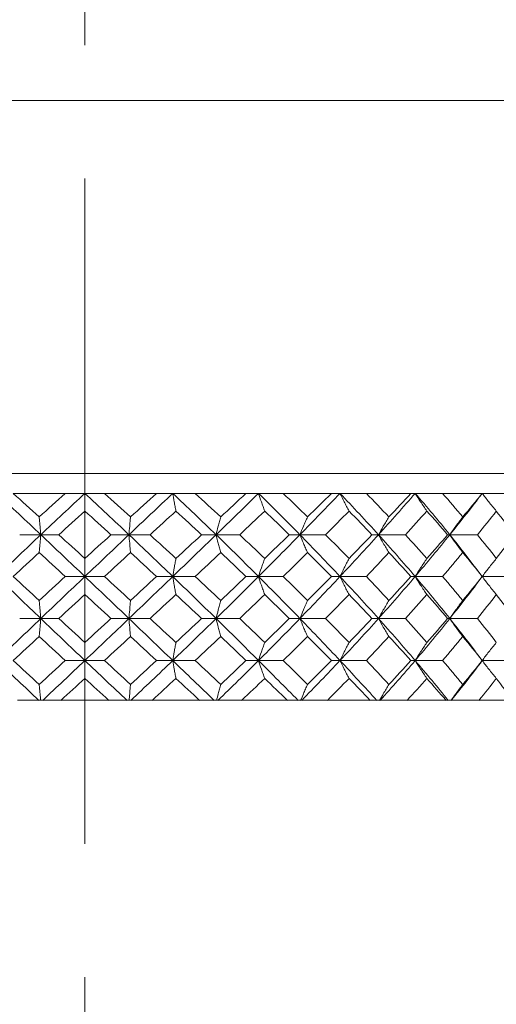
# Model space of a CAD drawing. Header units: inches. Extents: x 1.8 to 31.6, y 1.9 to 20.6.
# Tile 69 of 81: x 30.078 to 30.436, y 9.202 to 9.942. Entities that reach past the tile are written whole.
import ezdxf

# ---------------------------------------------------------------- set-up
doc = ezdxf.new("R2010")
doc.units = ezdxf.units.IN
doc.header["$MEASUREMENT"] = 0
doc.linetypes.add('CENTERX2', pattern=[0.8, 0.5, -0.1, 0.1, -0.1])

msp = doc.modelspace()

# ---------------------------------------------------------------- linework, layer by layer
at = {"color": 7, "linetype": 'CENTERX2', "lineweight": 0}
msp.add_line((30.12672, 7.72271), (30.12672, 13.52296), dxfattribs=at)
at = {"color": 7, "linetype": 'Continuous', "lineweight": 15}
for p, q in [((30.12672, 9.88114), (29.50172, 9.88114)), ((30.75172, 9.88114), (30.12672, 9.88114)), ((29.68922, 9.60105), (30.56422, 9.60105)), ((30.07288, 9.58605), (30.11196, 9.58605)), ((30.12672, 9.58605), (30.11196, 9.58605)), ((30.14147, 9.58605), (30.12672, 9.58605)), ((30.14147, 9.58605), (30.18055, 9.58605)), ((30.19281, 9.58605), (30.18055, 9.58605)), ((30.20969, 9.58605), (30.19281, 9.58605)), ((30.20969, 9.58605), (30.2478, 9.58605)), ((30.25727, 9.58605), (30.2478, 9.58605)), ((30.27586, 9.58605), (30.25727, 9.58605)), ((30.27586, 9.58605), (30.31208, 9.58605)), ((30.31853, 9.58605), (30.31208, 9.58605)), ((30.33837, 9.58605), (30.31853, 9.58605)), ((30.33837, 9.58605), (30.37179, 9.58605)), ((30.37505, 9.58605), (30.37179, 9.58605)), ((30.39566, 9.58605), (30.37505, 9.58605)), ((30.39566, 9.58605), (30.42547, 9.58605)), ((30.44633, 9.58605), (30.42547, 9.58605)), ((30.09357, 9.55501), (30.0777, 9.55501)), ((30.09357, 9.55501), (30.10711, 9.55501)), ((30.15986, 9.55501), (30.14632, 9.55501)), ((30.15986, 9.55501), (30.17573, 9.55501)), ((30.22535, 9.55501), (30.21445, 9.55501)), ((30.22535, 9.55501), (30.24313, 9.55501)), ((30.2884, 9.55501), (30.28042, 9.55501)), ((30.2884, 9.55501), (30.30767, 9.55501)), ((30.34747, 9.55501), (30.3426, 9.55501)), ((30.34747, 9.55501), (30.36776, 9.55501)), ((30.40111, 9.55501), (30.39947, 9.55501)), ((30.40111, 9.55501), (30.4219, 9.55501)), ((30.12672, 9.52361), (30.11196, 9.52361)), ((30.12672, 9.52361), (30.14147, 9.52361)), ((30.19281, 9.52361), (30.18055, 9.52361)), ((30.19281, 9.52361), (30.20969, 9.52361)), ((30.25727, 9.52361), (30.2478, 9.52361)), ((30.25727, 9.52361), (30.27586, 9.52361)), ((30.31853, 9.52361), (30.31208, 9.52361)), ((30.31853, 9.52361), (30.33837, 9.52361)), ((30.37505, 9.52361), (30.37179, 9.52361)), ((30.37505, 9.52361), (30.39566, 9.52361)), ((30.42547, 9.52361), (30.44633, 9.52361)), ((30.09357, 9.49204), (30.0777, 9.49204)), ((30.09357, 9.49204), (30.10711, 9.49204)), ((30.15986, 9.49204), (30.14632, 9.49204)), ((30.15986, 9.49204), (30.17573, 9.49204)), ((30.22535, 9.49204), (30.21445, 9.49204)), ((30.22535, 9.49204), (30.24313, 9.49204)), ((30.2884, 9.49204), (30.28042, 9.49204)), ((30.2884, 9.49204), (30.30767, 9.49204)), ((30.34747, 9.49204), (30.3426, 9.49204)), ((30.34747, 9.49204), (30.36776, 9.49204)), ((30.40111, 9.49204), (30.39947, 9.49204)), ((30.40111, 9.49204), (30.4219, 9.49204)), ((30.12672, 9.4605), (30.11196, 9.4605)), ((30.12672, 9.4605), (30.14147, 9.4605)), ((30.19281, 9.4605), (30.18055, 9.4605)), ((30.19281, 9.4605), (30.20969, 9.4605)), ((30.25727, 9.4605), (30.2478, 9.4605)), ((30.25727, 9.4605), (30.27586, 9.4605)), ((30.31853, 9.4605), (30.31208, 9.4605)), ((30.31853, 9.4605), (30.33837, 9.4605)), ((30.37505, 9.4605), (30.37179, 9.4605)), ((30.37505, 9.4605), (30.39566, 9.4605)), ((30.42547, 9.4605), (30.44633, 9.4605)), ((30.07926, 9.43069), (30.07615, 9.43069)), ((30.07915, 9.43069), (30.10866, 9.43069)), ((30.14475, 9.43069), (30.10866, 9.43069)), ((30.14788, 9.43069), (30.14475, 9.43069)), ((30.14777, 9.43069), (30.17726, 9.43069)), ((30.21291, 9.43069), (30.17726, 9.43069)), ((30.21598, 9.43069), (30.21291, 9.43069)), ((30.21587, 9.43069), (30.24462, 9.43069)), ((30.27895, 9.43069), (30.24462, 9.43069)), ((30.28188, 9.43069), (30.27895, 9.43069)), ((30.28178, 9.43069), (30.30908, 9.43069)), ((30.34124, 9.43069), (30.30908, 9.43069)), ((30.34396, 9.43069), (30.34124, 9.43069)), ((30.34387, 9.43069), (30.36904, 9.43069)), ((30.39825, 9.43069), (30.36904, 9.43069)), ((30.40069, 9.43069), (30.39825, 9.43069)), ((30.40061, 9.43069), (30.42304, 9.43069)), ((30.44857, 9.43069), (30.42304, 9.43069))]:
    msp.add_line(p, q, dxfattribs=at)
at = {"color": 7, "linetype": 'Continuous', "lineweight": 15, "flags": 128}
for points in [[(30.42547, 9.52361), (30.42547, 9.52361)], [(30.42547, 9.4605), (30.42547, 9.4605)]]:
    msp.add_lwpolyline(points, dxfattribs=at)
at = {"color": 7, "linetype": 'Continuous', "lineweight": 15}
for points in [[(30.06062, 9.58605), (30.0715, 9.57582), (30.0825, 9.56546), (30.09357, 9.55501)], [(30.07288, 9.58605), (30.07935, 9.58021), (30.08586, 9.57432), (30.09239, 9.56839)], [(30.11196, 9.58605), (30.10545, 9.58021), (30.09892, 9.57432), (30.09239, 9.56839)], [(30.12672, 9.58605), (30.1157, 9.57582), (30.10463, 9.56546), (30.09357, 9.55501)], [(30.12672, 9.58605), (30.13773, 9.57582), (30.1488, 9.56546), (30.15986, 9.55501)], [(30.14147, 9.58605), (30.14798, 9.58021), (30.15451, 9.57432), (30.16104, 9.56839)], [(30.19281, 9.58605), (30.18193, 9.57582), (30.17093, 9.56546), (30.15986, 9.55501)], [(30.18055, 9.58605), (30.17408, 9.58021), (30.16757, 9.57432), (30.16104, 9.56839)], [(30.19281, 9.58605), (30.20369, 9.57582), (30.21455, 9.56546), (30.22535, 9.55501)], [(30.20969, 9.58605), (30.21609, 9.58021), (30.22248, 9.57432), (30.22885, 9.56839)], [(30.25727, 9.58605), (30.2468, 9.57582), (30.23614, 9.56546), (30.22535, 9.55501)], [(30.2478, 9.58605), (30.24154, 9.58021), (30.23522, 9.57432), (30.22885, 9.56839)], [(30.25727, 9.58605), (30.26775, 9.57582), (30.27815, 9.56546), (30.2884, 9.55501)], [(30.27586, 9.58605), (30.28199, 9.58021), (30.28809, 9.57432), (30.29414, 9.56839)], [(30.31853, 9.58605), (30.30871, 9.57582), (30.29865, 9.56546), (30.2884, 9.55501)], [(30.31208, 9.58605), (30.30617, 9.58021), (30.30019, 9.57432), (30.29414, 9.56839)], [(30.31853, 9.58605), (30.32834, 9.57582), (30.33801, 9.56546), (30.34747, 9.55501)], [(30.33837, 9.58605), (30.34407, 9.58021), (30.34972, 9.57432), (30.35531, 9.56839)], [(30.37505, 9.58605), (30.36614, 9.57582), (30.35693, 9.56546), (30.34747, 9.55501)], [(30.37179, 9.58605), (30.36639, 9.58021), (30.36089, 9.57432), (30.35531, 9.56839)], [(30.37505, 9.58605), (30.38397, 9.57582), (30.39267, 9.56546), (30.40111, 9.55501)], [(30.39566, 9.58605), (30.4008, 9.58021), (30.40587, 9.57432), (30.41085, 9.56839)], [(30.42547, 9.58605), (30.41768, 9.57582), (30.40955, 9.56546), (30.40111, 9.55501)], [(30.42547, 9.58605), (30.4207, 9.58021), (30.41583, 9.57432), (30.41085, 9.56839)], [(30.12672, 9.57278), (30.12019, 9.56689), (30.11366, 9.56097), (30.10711, 9.55501)], [(30.12672, 9.57278), (30.13324, 9.56689), (30.13977, 9.56097), (30.14632, 9.55501)], [(30.19516, 9.57278), (30.18871, 9.56689), (30.18223, 9.56097), (30.17573, 9.55501)], [(30.19516, 9.57278), (30.2016, 9.56689), (30.20803, 9.56097), (30.21445, 9.55501)], [(30.26191, 9.57278), (30.25571, 9.56689), (30.24944, 9.56097), (30.24313, 9.55501)], [(30.26191, 9.57278), (30.26811, 9.56689), (30.27429, 9.56097), (30.28042, 9.55501)], [(30.32534, 9.57278), (30.31952, 9.56689), (30.31363, 9.56097), (30.30767, 9.55501)], [(30.32534, 9.57278), (30.33115, 9.56689), (30.33691, 9.56097), (30.3426, 9.55501)], [(30.38387, 9.57278), (30.37859, 9.56689), (30.37322, 9.56097), (30.36776, 9.55501)], [(30.38387, 9.57278), (30.38915, 9.56689), (30.39435, 9.56097), (30.39947, 9.55501)], [(30.43607, 9.57278), (30.43146, 9.56689), (30.42674, 9.56097), (30.4219, 9.55501)], [(30.43607, 9.57278), (30.44069, 9.56689), (30.44521, 9.56097), (30.44962, 9.55501)], [(30.09357, 9.55501), (30.08257, 9.54462), (30.07157, 9.53413), (30.06062, 9.52361)], [(30.09357, 9.55501), (30.10457, 9.54462), (30.11563, 9.53413), (30.12672, 9.52361)], [(30.10711, 9.55501), (30.11363, 9.54907), (30.12017, 9.54311), (30.12672, 9.53712)], [(30.15986, 9.55501), (30.14886, 9.54462), (30.1378, 9.53413), (30.12672, 9.52361)], [(30.14632, 9.55501), (30.1398, 9.54907), (30.13326, 9.54311), (30.12672, 9.53712)], [(30.15986, 9.55501), (30.17087, 9.54462), (30.18186, 9.53413), (30.19281, 9.52361)], [(30.17573, 9.55501), (30.18221, 9.54907), (30.18869, 9.54311), (30.19516, 9.53712)], [(30.22535, 9.55501), (30.21462, 9.54462), (30.20375, 9.53413), (30.19281, 9.52361)], [(30.21445, 9.55501), (30.20805, 9.54907), (30.20162, 9.54311), (30.19516, 9.53712)], [(30.22535, 9.55501), (30.23608, 9.54462), (30.24674, 9.53413), (30.25727, 9.52361)], [(30.24313, 9.55501), (30.24942, 9.54907), (30.25569, 9.54311), (30.26191, 9.53712)], [(30.2884, 9.55501), (30.2782, 9.54462), (30.26781, 9.53413), (30.25727, 9.52361)], [(30.28042, 9.55501), (30.27431, 9.54907), (30.26813, 9.54311), (30.26191, 9.53712)], [(30.2884, 9.55501), (30.29859, 9.54462), (30.30865, 9.53413), (30.31853, 9.52361)], [(30.30767, 9.55501), (30.31361, 9.54907), (30.31951, 9.54311), (30.32534, 9.53712)], [(30.34747, 9.55501), (30.33806, 9.54462), (30.3284, 9.53413), (30.31853, 9.52361)], [(30.3426, 9.55501), (30.33692, 9.54907), (30.33117, 9.54311), (30.32534, 9.53712)], [(30.34747, 9.55501), (30.35688, 9.54462), (30.36609, 9.53413), (30.37505, 9.52361)], [(30.36776, 9.55501), (30.3732, 9.54907), (30.37858, 9.54311), (30.38387, 9.53712)], [(30.40111, 9.55501), (30.39272, 9.54462), (30.38402, 9.53413), (30.37505, 9.52361)], [(30.39947, 9.55501), (30.39437, 9.54907), (30.38917, 9.54311), (30.38387, 9.53712)], [(30.40111, 9.55501), (30.4095, 9.54462), (30.41763, 9.53413), (30.42547, 9.52361)], [(30.4219, 9.55501), (30.42672, 9.54907), (30.43145, 9.54311), (30.43607, 9.53712)], [(30.44962, 9.55501), (30.44522, 9.54907), (30.4407, 9.54311), (30.43607, 9.53712)], [(30.09239, 9.54156), (30.08588, 9.5356), (30.07938, 9.52961), (30.07288, 9.52361)], [(30.09239, 9.54156), (30.0989, 9.5356), (30.10543, 9.52961), (30.11196, 9.52361)], [(30.16104, 9.54156), (30.15453, 9.5356), (30.148, 9.52961), (30.14147, 9.52361)], [(30.16104, 9.54156), (30.16755, 9.5356), (30.17405, 9.52961), (30.18055, 9.52361)], [(30.22885, 9.54156), (30.2225, 9.5356), (30.21611, 9.52961), (30.20969, 9.52361)], [(30.22885, 9.54156), (30.2352, 9.5356), (30.24152, 9.52961), (30.2478, 9.52361)], [(30.29414, 9.54156), (30.28811, 9.5356), (30.28201, 9.52961), (30.27586, 9.52361)], [(30.29414, 9.54156), (30.30017, 9.5356), (30.30615, 9.52961), (30.31208, 9.52361)], [(30.35531, 9.54156), (30.34974, 9.5356), (30.34409, 9.52961), (30.33837, 9.52361)], [(30.35531, 9.54156), (30.36087, 9.5356), (30.36637, 9.52961), (30.37179, 9.52361)], [(30.41085, 9.54156), (30.40588, 9.5356), (30.40082, 9.52961), (30.39566, 9.52361)], [(30.41085, 9.54156), (30.41581, 9.5356), (30.42069, 9.52961), (30.42547, 9.52361)], [(30.06062, 9.52361), (30.07154, 9.51311), (30.08254, 9.50257), (30.09357, 9.49204)], [(30.07288, 9.52361), (30.07937, 9.51762), (30.08587, 9.51161), (30.09239, 9.50561)], [(30.11196, 9.52361), (30.10544, 9.51762), (30.09891, 9.51161), (30.09239, 9.50561)], [(30.12672, 9.52361), (30.11566, 9.51311), (30.1046, 9.50257), (30.09357, 9.49204)], [(30.12672, 9.52361), (30.13777, 9.51311), (30.14883, 9.50257), (30.15986, 9.49204)], [(30.14147, 9.52361), (30.14799, 9.51762), (30.15452, 9.51161), (30.16104, 9.50561)], [(30.19281, 9.52361), (30.18189, 9.51311), (30.17089, 9.50257), (30.15986, 9.49204)], [(30.18055, 9.52361), (30.17406, 9.51762), (30.16756, 9.51161), (30.16104, 9.50561)], [(30.19281, 9.52361), (30.20372, 9.51311), (30.21459, 9.50257), (30.22535, 9.49204)], [(30.20969, 9.52361), (30.2161, 9.51762), (30.22249, 9.51161), (30.22885, 9.50561)], [(30.25727, 9.52361), (30.24676, 9.51311), (30.2361, 9.50257), (30.22535, 9.49204)], [(30.2478, 9.52361), (30.24153, 9.51762), (30.23521, 9.51161), (30.22885, 9.50561)], [(30.25727, 9.52361), (30.26779, 9.51311), (30.27818, 9.50257), (30.2884, 9.49204)], [(30.27586, 9.52361), (30.282, 9.51762), (30.2881, 9.51161), (30.29414, 9.50561)], [(30.31853, 9.52361), (30.30868, 9.51311), (30.29862, 9.50257), (30.2884, 9.49204)], [(30.31208, 9.52361), (30.30616, 9.51762), (30.30018, 9.51161), (30.29414, 9.50561)], [(30.31853, 9.52361), (30.32837, 9.51311), (30.33804, 9.50257), (30.34747, 9.49204)], [(30.33837, 9.52361), (30.34408, 9.51762), (30.34973, 9.51161), (30.35531, 9.50561)], [(30.37505, 9.52361), (30.36611, 9.51311), (30.3569, 9.50257), (30.34747, 9.49204)], [(30.37179, 9.52361), (30.36638, 9.51762), (30.36088, 9.51161), (30.35531, 9.50561)], [(30.37505, 9.52361), (30.384, 9.51311), (30.39269, 9.50257), (30.40111, 9.49204)], [(30.39566, 9.52361), (30.40081, 9.51762), (30.40588, 9.51161), (30.41085, 9.50561)], [(30.42547, 9.52361), (30.41765, 9.51311), (30.40952, 9.50257), (30.40111, 9.49204)], [(30.42547, 9.52361), (30.4207, 9.51762), (30.41582, 9.51161), (30.41085, 9.50561)], [(30.12672, 9.51007), (30.12018, 9.50406), (30.11364, 9.49805), (30.10711, 9.49204)], [(30.12672, 9.51007), (30.13325, 9.50406), (30.13979, 9.49805), (30.14632, 9.49204)], [(30.19516, 9.51007), (30.1887, 9.50406), (30.18222, 9.49805), (30.17573, 9.49204)], [(30.19516, 9.51007), (30.20161, 9.50406), (30.20804, 9.49805), (30.21445, 9.49204)], [(30.26191, 9.51007), (30.2557, 9.50406), (30.24943, 9.49805), (30.24313, 9.49204)], [(30.26191, 9.51007), (30.26812, 9.50406), (30.2743, 9.49805), (30.28042, 9.49204)], [(30.32534, 9.51007), (30.31951, 9.50406), (30.31362, 9.49805), (30.30767, 9.49204)], [(30.32534, 9.51007), (30.33116, 9.50406), (30.33692, 9.49805), (30.3426, 9.49204)], [(30.38387, 9.51007), (30.37858, 9.50406), (30.37321, 9.49805), (30.36776, 9.49204)], [(30.38387, 9.51007), (30.38916, 9.50406), (30.39436, 9.49805), (30.39947, 9.49204)], [(30.43607, 9.51007), (30.43145, 9.50406), (30.42673, 9.49805), (30.4219, 9.49204)], [(30.43607, 9.51007), (30.44069, 9.50406), (30.44521, 9.49805), (30.44962, 9.49204)], [(30.09357, 9.49204), (30.08253, 9.48151), (30.07153, 9.47098), (30.06062, 9.4605)], [(30.09357, 9.49204), (30.1046, 9.48151), (30.11567, 9.47098), (30.12672, 9.4605)], [(30.10711, 9.49204), (30.11365, 9.48603), (30.12018, 9.48003), (30.12672, 9.47403)], [(30.15986, 9.49204), (30.14883, 9.48151), (30.13776, 9.47098), (30.12672, 9.4605)], [(30.14632, 9.49204), (30.13978, 9.48603), (30.13325, 9.48003), (30.12672, 9.47403)], [(30.15986, 9.49204), (30.1709, 9.48151), (30.1819, 9.47098), (30.19281, 9.4605)], [(30.17573, 9.49204), (30.18222, 9.48603), (30.1887, 9.48003), (30.19516, 9.47403)], [(30.22535, 9.49204), (30.21458, 9.48151), (30.20372, 9.47098), (30.19281, 9.4605)], [(30.21445, 9.49204), (30.20804, 9.48603), (30.20161, 9.48003), (30.19516, 9.47403)], [(30.22535, 9.49204), (30.23611, 9.48151), (30.24677, 9.47098), (30.25727, 9.4605)], [(30.24313, 9.49204), (30.24944, 9.48603), (30.2557, 9.48003), (30.26191, 9.47403)], [(30.2884, 9.49204), (30.27817, 9.48151), (30.26778, 9.47098), (30.25727, 9.4605)], [(30.28042, 9.49204), (30.27429, 9.48603), (30.26812, 9.48003), (30.26191, 9.47403)], [(30.2884, 9.49204), (30.29863, 9.48151), (30.30868, 9.47098), (30.31853, 9.4605)], [(30.30767, 9.49204), (30.31362, 9.48603), (30.31952, 9.48003), (30.32534, 9.47403)], [(30.34747, 9.49204), (30.33803, 9.48151), (30.32837, 9.47098), (30.31853, 9.4605)], [(30.3426, 9.49204), (30.33691, 9.48603), (30.33116, 9.48003), (30.32534, 9.47403)], [(30.34747, 9.49204), (30.35691, 9.48151), (30.36612, 9.47098), (30.37505, 9.4605)], [(30.36776, 9.49204), (30.37321, 9.48603), (30.37859, 9.48003), (30.38387, 9.47403)], [(30.40111, 9.49204), (30.39269, 9.48151), (30.38399, 9.47098), (30.37505, 9.4605)], [(30.39947, 9.49204), (30.39436, 9.48603), (30.38916, 9.48003), (30.38387, 9.47403)], [(30.40111, 9.49204), (30.40952, 9.48151), (30.41766, 9.47098), (30.42547, 9.4605)], [(30.4219, 9.49204), (30.42673, 9.48603), (30.43146, 9.48003), (30.43607, 9.47403)], [(30.09239, 9.47849), (30.08587, 9.47248), (30.07936, 9.46648), (30.07288, 9.4605)], [(30.09239, 9.47849), (30.09891, 9.47248), (30.10544, 9.46648), (30.11196, 9.4605)], [(30.16104, 9.47849), (30.15452, 9.47248), (30.14799, 9.46648), (30.14147, 9.4605)], [(30.16104, 9.47849), (30.16756, 9.47248), (30.17407, 9.46648), (30.18055, 9.4605)], [(30.22885, 9.47849), (30.22249, 9.47248), (30.2161, 9.46648), (30.20969, 9.4605)], [(30.22885, 9.47849), (30.23521, 9.47248), (30.24153, 9.46648), (30.2478, 9.4605)], [(30.29414, 9.47849), (30.2881, 9.47248), (30.282, 9.46648), (30.27586, 9.4605)], [(30.29414, 9.47849), (30.30018, 9.47248), (30.30616, 9.46648), (30.31208, 9.4605)], [(30.35531, 9.47849), (30.34973, 9.47248), (30.34408, 9.46648), (30.33837, 9.4605)], [(30.35531, 9.47849), (30.36088, 9.47248), (30.36638, 9.46648), (30.37179, 9.4605)], [(30.41085, 9.47849), (30.40588, 9.47248), (30.40081, 9.46648), (30.39566, 9.4605)], [(30.41085, 9.47849), (30.41582, 9.47248), (30.4207, 9.46648), (30.42547, 9.4605)], [(30.06062, 9.4605), (30.07109, 9.45046), (30.0816, 9.44047), (30.0921, 9.43056)], [(30.07288, 9.4605), (30.07938, 9.45451), (30.08588, 9.44854), (30.09239, 9.44259)], [(30.11196, 9.4605), (30.10542, 9.45451), (30.0989, 9.44854), (30.09239, 9.44259)], [(30.12672, 9.4605), (30.11612, 9.45046), (30.10554, 9.44047), (30.09503, 9.43056)], [(30.12672, 9.4605), (30.13731, 9.45046), (30.14789, 9.44047), (30.1584, 9.43056)], [(30.14147, 9.4605), (30.14801, 9.45451), (30.15453, 9.44854), (30.16104, 9.44259)], [(30.18055, 9.4605), (30.17405, 9.45451), (30.16755, 9.44854), (30.16104, 9.44259)], [(30.19281, 9.4605), (30.18234, 9.45046), (30.17183, 9.44047), (30.16133, 9.43056)], [(30.19281, 9.4605), (30.20327, 9.45046), (30.21366, 9.44047), (30.22392, 9.43056)], [(30.20969, 9.4605), (30.21611, 9.45451), (30.2225, 9.44854), (30.22885, 9.44259)], [(30.25727, 9.4605), (30.2472, 9.45046), (30.23702, 9.44047), (30.22677, 9.43056)], [(30.2478, 9.4605), (30.24152, 9.45451), (30.23519, 9.44854), (30.22885, 9.44259)], [(30.25727, 9.4605), (30.26735, 9.45046), (30.27729, 9.44047), (30.28704, 9.43056)], [(30.27586, 9.4605), (30.28201, 9.45451), (30.28811, 9.44854), (30.29414, 9.44259)], [(30.31853, 9.4605), (30.30909, 9.45046), (30.29948, 9.44047), (30.28975, 9.43056)], [(30.31208, 9.4605), (30.30615, 9.45451), (30.30017, 9.44854), (30.29414, 9.44259)], [(30.31853, 9.4605), (30.32797, 9.45046), (30.33721, 9.44047), (30.34622, 9.43056)], [(30.33837, 9.4605), (30.34409, 9.45451), (30.34974, 9.44854), (30.35531, 9.44259)], [(30.37505, 9.4605), (30.36648, 9.45046), (30.35769, 9.44047), (30.34872, 9.43056)], [(30.37179, 9.4605), (30.36637, 9.45451), (30.36087, 9.44854), (30.35531, 9.44259)], [(30.37505, 9.4605), (30.38363, 9.45046), (30.39195, 9.44047), (30.39999, 9.43056)], [(30.39566, 9.4605), (30.40082, 9.45451), (30.40589, 9.44854), (30.41085, 9.44259)], [(30.42547, 9.4605), (30.41798, 9.45046), (30.41021, 9.44047), (30.40222, 9.43056)], [(30.42547, 9.4605), (30.42069, 9.45451), (30.41581, 9.44854), (30.41085, 9.44259)], [(30.12672, 9.44702), (30.12068, 9.44151), (30.11465, 9.43602), (30.10863, 9.43057)], [(30.12672, 9.44702), (30.13275, 9.44151), (30.13878, 9.43602), (30.1448, 9.43057)], [(30.19516, 9.44702), (30.18919, 9.44151), (30.18322, 9.43602), (30.17724, 9.43057)], [(30.19516, 9.44702), (30.20112, 9.44151), (30.20705, 9.43602), (30.21295, 9.43057)], [(30.26191, 9.44702), (30.25617, 9.44151), (30.2504, 9.43602), (30.2446, 9.43057)], [(30.26191, 9.44702), (30.26765, 9.44151), (30.27335, 9.43602), (30.27899, 9.43057)], [(30.32534, 9.44702), (30.31996, 9.44151), (30.31453, 9.43602), (30.30906, 9.43057)], [(30.32534, 9.44702), (30.33072, 9.44151), (30.33603, 9.43602), (30.34128, 9.43057)], [(30.38387, 9.44702), (30.37899, 9.44151), (30.37404, 9.43602), (30.36902, 9.43057)], [(30.38387, 9.44702), (30.38876, 9.44151), (30.39356, 9.43602), (30.39828, 9.43057)], [(30.43607, 9.44702), (30.43181, 9.44151), (30.42745, 9.43602), (30.42303, 9.43057)], [(30.43607, 9.44702), (30.44034, 9.44151), (30.44452, 9.43602), (30.44859, 9.43057)]]:
    msp.add_open_spline(points, degree=3, dxfattribs=at)
for points, knots in [([(30.12672, 9.57278), (30.12672, 9.57393), (30.12672, 9.57509), (30.12672, 9.57625), (30.12672, 9.57742), (30.12672, 9.5786), (30.12672, 9.57978), (30.12672, 9.58184), (30.12672, 9.58393), (30.12672, 9.58605)], [0, 0, 0, 0, 0.0001358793, 0.0001358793, 0.0001358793, 0.0002717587, 0.0002717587, 0.0002717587, 0.0005087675, 0.0005087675, 0.0005087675, 0.0005087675]), ([(30.19516, 9.57278), (30.19494, 9.57393), (30.19473, 9.57509), (30.19452, 9.57625), (30.19431, 9.57742), (30.1941, 9.5786), (30.19389, 9.57978), (30.19353, 9.58184), (30.19317, 9.58393), (30.19281, 9.58605)], [0, 0, 0, 0, 0.0001358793, 0.0001358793, 0.0001358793, 0.0002717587, 0.0002717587, 0.0002717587, 0.0005087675, 0.0005087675, 0.0005087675, 0.0005087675]), ([(30.26191, 9.57278), (30.26149, 9.57393), (30.26107, 9.57509), (30.26065, 9.57625), (30.26024, 9.57742), (30.25982, 9.5786), (30.25941, 9.57978), (30.25869, 9.58184), (30.25798, 9.58393), (30.25727, 9.58605)], [0, 0, 0, 0, 0.0001358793, 0.0001358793, 0.0001358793, 0.0002717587, 0.0002717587, 0.0002717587, 0.0005087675, 0.0005087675, 0.0005087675, 0.0005087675]), ([(30.32534, 9.57278), (30.32472, 9.57393), (30.3241, 9.57509), (30.32349, 9.57625), (30.32288, 9.57742), (30.32227, 9.5786), (30.32166, 9.57978), (30.32061, 9.58184), (30.31956, 9.58393), (30.31853, 9.58605)], [0, 0, 0, 0, 0.0001358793, 0.0001358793, 0.0001358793, 0.0002717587, 0.0002717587, 0.0002717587, 0.0005087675, 0.0005087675, 0.0005087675, 0.0005087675]), ([(30.38387, 9.57278), (30.38307, 9.57393), (30.38227, 9.57509), (30.38148, 9.57625), (30.38069, 9.57742), (30.3799, 9.5786), (30.37912, 9.57978), (30.37775, 9.58184), (30.37639, 9.58393), (30.37505, 9.58605)], [0, 0, 0, 0, 0.0001358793, 0.0001358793, 0.0001358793, 0.0002717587, 0.0002717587, 0.0002717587, 0.0005087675, 0.0005087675, 0.0005087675, 0.0005087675]), ([(30.43607, 9.57278), (30.43511, 9.57393), (30.43415, 9.57509), (30.4332, 9.57625), (30.43224, 9.57742), (30.4313, 9.5786), (30.43035, 9.57978), (30.42871, 9.58184), (30.42708, 9.58393), (30.42547, 9.58605)], [0, 0, 0, 0, 0.0001358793, 0.0001358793, 0.0001358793, 0.0002717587, 0.0002717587, 0.0002717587, 0.0005087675, 0.0005087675, 0.0005087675, 0.0005087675]), ([(30.09239, 9.56839), (30.0925, 9.56724), (30.0926, 9.56608), (30.09271, 9.56491), (30.09281, 9.56374), (30.09292, 9.56256), (30.09302, 9.56137), (30.09321, 9.55928), (30.09339, 9.55716), (30.09357, 9.55501)], [0, 0, 0, 0, 0.00013588, 0.00013588, 0.00013588, 0.0002717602, 0.0002717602, 0.0002717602, 0.0005106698, 0.0005106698, 0.0005106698, 0.0005106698]), ([(30.16104, 9.56839), (30.16093, 9.56724), (30.16083, 9.56608), (30.16072, 9.56491), (30.16062, 9.56374), (30.16051, 9.56256), (30.16041, 9.56137), (30.16022, 9.55928), (30.16004, 9.55716), (30.15986, 9.55501)], [0, 0, 0, 0, 0.00013588, 0.00013588, 0.00013588, 0.0002717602, 0.0002717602, 0.0002717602, 0.0005106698, 0.0005106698, 0.0005106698, 0.0005106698]), ([(30.22885, 9.56839), (30.22853, 9.56724), (30.22821, 9.56608), (30.2279, 9.56491), (30.22759, 9.56374), (30.22727, 9.56256), (30.22696, 9.56137), (30.22642, 9.55928), (30.22588, 9.55716), (30.22535, 9.55501)], [0, 0, 0, 0, 0.00013588, 0.00013588, 0.00013588, 0.0002717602, 0.0002717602, 0.0002717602, 0.0005106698, 0.0005106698, 0.0005106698, 0.0005106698]), ([(30.29414, 9.56839), (30.29362, 9.56724), (30.2931, 9.56608), (30.29259, 9.56491), (30.29207, 9.56374), (30.29156, 9.56256), (30.29105, 9.56137), (30.29016, 9.55928), (30.28927, 9.55716), (30.2884, 9.55501)], [0, 0, 0, 0, 0.00013588, 0.00013588, 0.00013588, 0.0002717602, 0.0002717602, 0.0002717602, 0.0005106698, 0.0005106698, 0.0005106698, 0.0005106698]), ([(30.35531, 9.56839), (30.3546, 9.56724), (30.35389, 9.56608), (30.35319, 9.56491), (30.35248, 9.56374), (30.35178, 9.56256), (30.35109, 9.56137), (30.34987, 9.55928), (30.34866, 9.55716), (30.34747, 9.55501)], [0, 0, 0, 0, 0.00013588, 0.00013588, 0.00013588, 0.0002717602, 0.0002717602, 0.0002717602, 0.0005106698, 0.0005106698, 0.0005106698, 0.0005106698]), ([(30.41085, 9.56839), (30.40996, 9.56724), (30.40909, 9.56608), (30.40821, 9.56491), (30.40734, 9.56374), (30.40647, 9.56256), (30.40561, 9.56137), (30.40409, 9.55928), (30.40259, 9.55716), (30.40111, 9.55501)], [0, 0, 0, 0, 0.00013588, 0.00013588, 0.00013588, 0.0002717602, 0.0002717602, 0.0002717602, 0.0005106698, 0.0005106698, 0.0005106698, 0.0005106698]), ([(30.09239, 9.54156), (30.0925, 9.54272), (30.0926, 9.54389), (30.09271, 9.54506), (30.09281, 9.54624), (30.09292, 9.54742), (30.09302, 9.54861), (30.0932, 9.55072), (30.09339, 9.55285), (30.09357, 9.55501)], [0, 0, 0, 0, 0.0001358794, 0.0001358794, 0.0001358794, 0.0002717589, 0.0002717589, 0.0002717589, 0.0005117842, 0.0005117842, 0.0005117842, 0.0005117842]), ([(30.16104, 9.54156), (30.16093, 9.54272), (30.16083, 9.54389), (30.16072, 9.54506), (30.16062, 9.54624), (30.16051, 9.54742), (30.16041, 9.54861), (30.16023, 9.55072), (30.16004, 9.55285), (30.15986, 9.55501)], [0, 0, 0, 0, 0.0001358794, 0.0001358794, 0.0001358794, 0.0002717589, 0.0002717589, 0.0002717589, 0.0005117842, 0.0005117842, 0.0005117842, 0.0005117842]), ([(30.22885, 9.54156), (30.22853, 9.54272), (30.22822, 9.54389), (30.2279, 9.54506), (30.22759, 9.54624), (30.22728, 9.54742), (30.22697, 9.54861), (30.22642, 9.55072), (30.22588, 9.55285), (30.22535, 9.55501)], [0, 0, 0, 0, 0.0001358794, 0.0001358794, 0.0001358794, 0.0002717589, 0.0002717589, 0.0002717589, 0.0005117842, 0.0005117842, 0.0005117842, 0.0005117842]), ([(30.29414, 9.54156), (30.29362, 9.54272), (30.2931, 9.54389), (30.29259, 9.54506), (30.29208, 9.54624), (30.29157, 9.54742), (30.29106, 9.54861), (30.29016, 9.55072), (30.28928, 9.55285), (30.2884, 9.55501)], [0, 0, 0, 0, 0.0001358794, 0.0001358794, 0.0001358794, 0.0002717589, 0.0002717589, 0.0002717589, 0.0005117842, 0.0005117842, 0.0005117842, 0.0005117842]), ([(30.35531, 9.54156), (30.3546, 9.54272), (30.35389, 9.54389), (30.35319, 9.54506), (30.35249, 9.54624), (30.3518, 9.54742), (30.3511, 9.54861), (30.34988, 9.55072), (30.34867, 9.55285), (30.34747, 9.55501)], [0, 0, 0, 0, 0.0001358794, 0.0001358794, 0.0001358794, 0.0002717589, 0.0002717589, 0.0002717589, 0.0005117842, 0.0005117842, 0.0005117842, 0.0005117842]), ([(30.41085, 9.54156), (30.40997, 9.54272), (30.40909, 9.54389), (30.40822, 9.54506), (30.40735, 9.54624), (30.40648, 9.54742), (30.40562, 9.54861), (30.4041, 9.55072), (30.4026, 9.55285), (30.40111, 9.55501)], [0, 0, 0, 0, 0.0001358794, 0.0001358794, 0.0001358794, 0.0002717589, 0.0002717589, 0.0002717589, 0.0005117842, 0.0005117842, 0.0005117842, 0.0005117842]), ([(30.12672, 9.53712), (30.12672, 9.53597), (30.12672, 9.5348), (30.12672, 9.53362), (30.12672, 9.53244), (30.12672, 9.53126), (30.12672, 9.53006), (30.12672, 9.52794), (30.12672, 9.52579), (30.12672, 9.52361)], [0, 0, 0, 0, 0.0001358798, 0.0001358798, 0.0001358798, 0.0002717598, 0.0002717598, 0.0002717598, 0.0005128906, 0.0005128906, 0.0005128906, 0.0005128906]), ([(30.19516, 9.53712), (30.19494, 9.53597), (30.19473, 9.5348), (30.19452, 9.53362), (30.19431, 9.53244), (30.19411, 9.53126), (30.1939, 9.53006), (30.19353, 9.52794), (30.19317, 9.52579), (30.19281, 9.52361)], [0, 0, 0, 0, 0.0001358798, 0.0001358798, 0.0001358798, 0.0002717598, 0.0002717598, 0.0002717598, 0.0005128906, 0.0005128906, 0.0005128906, 0.0005128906]), ([(30.26191, 9.53712), (30.26149, 9.53597), (30.26107, 9.5348), (30.26066, 9.53362), (30.26025, 9.53244), (30.25984, 9.53126), (30.25943, 9.53006), (30.2587, 9.52794), (30.25798, 9.52579), (30.25727, 9.52361)], [0, 0, 0, 0, 0.0001358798, 0.0001358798, 0.0001358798, 0.0002717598, 0.0002717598, 0.0002717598, 0.0005128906, 0.0005128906, 0.0005128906, 0.0005128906]), ([(30.32534, 9.53712), (30.32472, 9.53597), (30.32411, 9.5348), (30.3235, 9.53362), (30.32289, 9.53244), (30.32229, 9.53126), (30.32169, 9.53006), (30.32062, 9.52794), (30.31957, 9.52579), (30.31853, 9.52361)], [0, 0, 0, 0, 0.0001358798, 0.0001358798, 0.0001358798, 0.0002717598, 0.0002717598, 0.0002717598, 0.0005128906, 0.0005128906, 0.0005128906, 0.0005128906]), ([(30.38387, 9.53712), (30.38307, 9.53597), (30.38228, 9.5348), (30.3815, 9.53362), (30.38071, 9.53244), (30.37993, 9.53126), (30.37915, 9.53006), (30.37777, 9.52794), (30.3764, 9.52579), (30.37505, 9.52361)], [0, 0, 0, 0, 0.0001358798, 0.0001358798, 0.0001358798, 0.0002717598, 0.0002717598, 0.0002717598, 0.0005128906, 0.0005128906, 0.0005128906, 0.0005128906]), ([(30.43607, 9.53712), (30.43512, 9.53597), (30.43416, 9.5348), (30.43322, 9.53362), (30.43227, 9.53244), (30.43133, 9.53126), (30.43039, 9.53006), (30.42873, 9.52794), (30.42709, 9.52579), (30.42547, 9.52361)], [0, 0, 0, 0, 0.0001358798, 0.0001358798, 0.0001358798, 0.0002717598, 0.0002717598, 0.0002717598, 0.0005128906, 0.0005128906, 0.0005128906, 0.0005128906]), ([(30.12672, 9.51007), (30.12672, 9.51123), (30.12672, 9.5124), (30.12672, 9.51358), (30.12672, 9.51476), (30.12672, 9.51594), (30.12672, 9.51714), (30.12672, 9.51927), (30.12672, 9.52143), (30.12672, 9.52361)], [0, 0, 0, 0, 0.0001358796, 0.0001358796, 0.0001358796, 0.0002717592, 0.0002717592, 0.0002717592, 0.0005134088, 0.0005134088, 0.0005134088, 0.0005134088]), ([(30.19516, 9.51007), (30.19494, 9.51123), (30.19473, 9.5124), (30.19452, 9.51358), (30.19431, 9.51476), (30.19411, 9.51594), (30.1939, 9.51714), (30.19353, 9.51927), (30.19317, 9.52143), (30.19281, 9.52361)], [0, 0, 0, 0, 0.0001358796, 0.0001358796, 0.0001358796, 0.0002717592, 0.0002717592, 0.0002717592, 0.0005134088, 0.0005134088, 0.0005134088, 0.0005134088]), ([(30.26191, 9.51007), (30.26149, 9.51123), (30.26108, 9.5124), (30.26066, 9.51358), (30.26025, 9.51476), (30.25984, 9.51594), (30.25943, 9.51714), (30.2587, 9.51927), (30.25799, 9.52143), (30.25727, 9.52361)], [0, 0, 0, 0, 0.0001358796, 0.0001358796, 0.0001358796, 0.0002717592, 0.0002717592, 0.0002717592, 0.0005134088, 0.0005134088, 0.0005134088, 0.0005134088]), ([(30.32534, 9.51007), (30.32472, 9.51123), (30.32411, 9.5124), (30.3235, 9.51358), (30.3229, 9.51476), (30.32229, 9.51594), (30.32169, 9.51714), (30.32063, 9.51927), (30.31957, 9.52143), (30.31853, 9.52361)], [0, 0, 0, 0, 0.0001358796, 0.0001358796, 0.0001358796, 0.0002717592, 0.0002717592, 0.0002717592, 0.0005134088, 0.0005134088, 0.0005134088, 0.0005134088]), ([(30.38387, 9.51007), (30.38308, 9.51123), (30.38229, 9.5124), (30.3815, 9.51358), (30.38071, 9.51476), (30.37993, 9.51594), (30.37915, 9.51714), (30.37777, 9.51927), (30.37641, 9.52143), (30.37505, 9.52361)], [0, 0, 0, 0, 0.0001358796, 0.0001358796, 0.0001358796, 0.0002717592, 0.0002717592, 0.0002717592, 0.0005134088, 0.0005134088, 0.0005134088, 0.0005134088]), ([(30.43607, 9.51007), (30.43512, 9.51123), (30.43417, 9.5124), (30.43322, 9.51358), (30.43228, 9.51476), (30.43133, 9.51594), (30.4304, 9.51714), (30.42874, 9.51927), (30.42709, 9.52143), (30.42547, 9.52361)], [0, 0, 0, 0, 0.0001358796, 0.0001358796, 0.0001358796, 0.0002717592, 0.0002717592, 0.0002717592, 0.0005134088, 0.0005134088, 0.0005134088, 0.0005134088]), ([(30.09239, 9.50561), (30.0925, 9.50444), (30.0926, 9.50327), (30.09271, 9.50209), (30.09281, 9.50091), (30.09292, 9.49972), (30.09302, 9.49853), (30.0932, 9.49639), (30.09339, 9.49423), (30.09357, 9.49204)], [0, 0, 0, 0, 0.0001358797, 0.0001358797, 0.0001358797, 0.0002717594, 0.0002717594, 0.0002717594, 0.0005137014, 0.0005137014, 0.0005137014, 0.0005137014]), ([(30.16104, 9.50561), (30.16093, 9.50444), (30.16083, 9.50327), (30.16072, 9.50209), (30.16062, 9.50091), (30.16052, 9.49972), (30.16041, 9.49853), (30.16023, 9.49639), (30.16004, 9.49423), (30.15986, 9.49204)], [0, 0, 0, 0, 0.0001358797, 0.0001358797, 0.0001358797, 0.0002717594, 0.0002717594, 0.0002717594, 0.0005137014, 0.0005137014, 0.0005137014, 0.0005137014]), ([(30.22885, 9.50561), (30.22853, 9.50444), (30.22822, 9.50327), (30.22791, 9.50209), (30.22759, 9.50091), (30.22728, 9.49972), (30.22697, 9.49853), (30.22643, 9.49639), (30.22588, 9.49423), (30.22535, 9.49204)], [0, 0, 0, 0, 0.0001358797, 0.0001358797, 0.0001358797, 0.0002717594, 0.0002717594, 0.0002717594, 0.0005137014, 0.0005137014, 0.0005137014, 0.0005137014]), ([(30.29414, 9.50561), (30.29362, 9.50444), (30.29311, 9.50327), (30.2926, 9.50209), (30.29208, 9.50091), (30.29157, 9.49972), (30.29107, 9.49853), (30.29017, 9.49639), (30.28928, 9.49423), (30.2884, 9.49204)], [0, 0, 0, 0, 0.0001358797, 0.0001358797, 0.0001358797, 0.0002717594, 0.0002717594, 0.0002717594, 0.0005137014, 0.0005137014, 0.0005137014, 0.0005137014]), ([(30.35531, 9.50561), (30.3546, 9.50444), (30.3539, 9.50327), (30.3532, 9.50209), (30.3525, 9.50091), (30.35181, 9.49972), (30.35112, 9.49853), (30.34989, 9.49639), (30.34867, 9.49423), (30.34747, 9.49204)], [0, 0, 0, 0, 0.0001358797, 0.0001358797, 0.0001358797, 0.0002717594, 0.0002717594, 0.0002717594, 0.0005137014, 0.0005137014, 0.0005137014, 0.0005137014]), ([(30.41085, 9.50561), (30.40997, 9.50444), (30.4091, 9.50327), (30.40823, 9.50209), (30.40736, 9.50091), (30.4065, 9.49972), (30.40564, 9.49853), (30.40411, 9.49639), (30.4026, 9.49423), (30.40111, 9.49204)], [0, 0, 0, 0, 0.0001358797, 0.0001358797, 0.0001358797, 0.0002717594, 0.0002717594, 0.0002717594, 0.0005137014, 0.0005137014, 0.0005137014, 0.0005137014]), ([(30.09239, 9.47849), (30.0925, 9.47965), (30.0926, 9.48082), (30.09271, 9.482), (30.09281, 9.48318), (30.09292, 9.48437), (30.09302, 9.48556), (30.0932, 9.48769), (30.09339, 9.48986), (30.09357, 9.49204)], [0, 0, 0, 0, 0.0001358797, 0.0001358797, 0.0001358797, 0.0002717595, 0.0002717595, 0.0002717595, 0.0005136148, 0.0005136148, 0.0005136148, 0.0005136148]), ([(30.16104, 9.47849), (30.16093, 9.47965), (30.16083, 9.48082), (30.16072, 9.482), (30.16062, 9.48318), (30.16052, 9.48437), (30.16041, 9.48556), (30.16023, 9.48769), (30.16004, 9.48986), (30.15986, 9.49204)], [0, 0, 0, 0, 0.0001358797, 0.0001358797, 0.0001358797, 0.0002717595, 0.0002717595, 0.0002717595, 0.0005136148, 0.0005136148, 0.0005136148, 0.0005136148]), ([(30.22885, 9.47849), (30.22853, 9.47965), (30.22822, 9.48082), (30.22791, 9.482), (30.22759, 9.48318), (30.22728, 9.48437), (30.22697, 9.48556), (30.22643, 9.48769), (30.22588, 9.48986), (30.22535, 9.49204)], [0, 0, 0, 0, 0.0001358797, 0.0001358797, 0.0001358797, 0.0002717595, 0.0002717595, 0.0002717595, 0.0005136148, 0.0005136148, 0.0005136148, 0.0005136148]), ([(30.29414, 9.47849), (30.29362, 9.47965), (30.29311, 9.48082), (30.29259, 9.482), (30.29208, 9.48318), (30.29157, 9.48437), (30.29107, 9.48556), (30.29017, 9.48769), (30.28928, 9.48986), (30.2884, 9.49204)], [0, 0, 0, 0, 0.0001358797, 0.0001358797, 0.0001358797, 0.0002717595, 0.0002717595, 0.0002717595, 0.0005136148, 0.0005136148, 0.0005136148, 0.0005136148]), ([(30.35531, 9.47849), (30.3546, 9.47965), (30.3539, 9.48082), (30.3532, 9.482), (30.3525, 9.48318), (30.35181, 9.48437), (30.35112, 9.48556), (30.34989, 9.48769), (30.34867, 9.48986), (30.34747, 9.49204)], [0, 0, 0, 0, 0.0001358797, 0.0001358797, 0.0001358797, 0.0002717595, 0.0002717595, 0.0002717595, 0.0005136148, 0.0005136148, 0.0005136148, 0.0005136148]), ([(30.41085, 9.47849), (30.40997, 9.47965), (30.4091, 9.48082), (30.40823, 9.482), (30.40736, 9.48318), (30.4065, 9.48437), (30.40564, 9.48556), (30.40411, 9.48769), (30.4026, 9.48986), (30.40111, 9.49204)], [0, 0, 0, 0, 0.0001358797, 0.0001358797, 0.0001358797, 0.0002717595, 0.0002717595, 0.0002717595, 0.0005136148, 0.0005136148, 0.0005136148, 0.0005136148]), ([(30.12672, 9.47403), (30.12672, 9.47287), (30.12672, 9.4717), (30.12672, 9.47052), (30.12672, 9.46934), (30.12672, 9.46816), (30.12672, 9.46696), (30.12672, 9.46483), (30.12672, 9.46268), (30.12672, 9.4605)], [0, 0, 0, 0, 0.0001358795, 0.0001358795, 0.0001358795, 0.0002717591, 0.0002717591, 0.0002717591, 0.0005130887, 0.0005130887, 0.0005130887, 0.0005130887]), ([(30.19516, 9.47403), (30.19494, 9.47287), (30.19473, 9.4717), (30.19452, 9.47052), (30.19431, 9.46934), (30.19411, 9.46816), (30.1939, 9.46696), (30.19353, 9.46483), (30.19317, 9.46268), (30.19281, 9.4605)], [0, 0, 0, 0, 0.0001358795, 0.0001358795, 0.0001358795, 0.0002717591, 0.0002717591, 0.0002717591, 0.0005130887, 0.0005130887, 0.0005130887, 0.0005130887]), ([(30.26191, 9.47403), (30.26149, 9.47287), (30.26108, 9.4717), (30.26066, 9.47052), (30.26025, 9.46934), (30.25984, 9.46816), (30.25943, 9.46696), (30.2587, 9.46483), (30.25799, 9.46268), (30.25727, 9.4605)], [0, 0, 0, 0, 0.0001358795, 0.0001358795, 0.0001358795, 0.0002717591, 0.0002717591, 0.0002717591, 0.0005130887, 0.0005130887, 0.0005130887, 0.0005130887]), ([(30.32534, 9.47403), (30.32472, 9.47287), (30.32411, 9.4717), (30.3235, 9.47052), (30.3229, 9.46934), (30.32229, 9.46816), (30.32169, 9.46696), (30.32062, 9.46483), (30.31957, 9.46268), (30.31853, 9.4605)], [0, 0, 0, 0, 0.0001358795, 0.0001358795, 0.0001358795, 0.0002717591, 0.0002717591, 0.0002717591, 0.0005130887, 0.0005130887, 0.0005130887, 0.0005130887]), ([(30.38387, 9.47403), (30.38308, 9.47287), (30.38228, 9.4717), (30.3815, 9.47052), (30.38071, 9.46934), (30.37993, 9.46816), (30.37915, 9.46696), (30.37777, 9.46483), (30.37641, 9.46268), (30.37505, 9.4605)], [0, 0, 0, 0, 0.0001358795, 0.0001358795, 0.0001358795, 0.0002717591, 0.0002717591, 0.0002717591, 0.0005130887, 0.0005130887, 0.0005130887, 0.0005130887]), ([(30.43607, 9.47403), (30.43512, 9.47287), (30.43417, 9.4717), (30.43322, 9.47052), (30.43227, 9.46934), (30.43133, 9.46816), (30.4304, 9.46696), (30.42874, 9.46483), (30.42709, 9.46268), (30.42547, 9.4605)], [0, 0, 0, 0, 0.0001358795, 0.0001358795, 0.0001358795, 0.0002717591, 0.0002717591, 0.0002717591, 0.0005130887, 0.0005130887, 0.0005130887, 0.0005130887]), ([(30.12672, 9.44702), (30.12672, 9.44818), (30.12672, 9.44934), (30.12672, 9.45052), (30.12672, 9.45169), (30.12672, 9.45288), (30.12672, 9.45407), (30.12672, 9.45619), (30.12672, 9.45833), (30.12672, 9.4605)], [0, 0, 0, 0, 0.0001358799, 0.0001358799, 0.0001358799, 0.0002717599, 0.0002717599, 0.0002717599, 0.0005123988, 0.0005123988, 0.0005123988, 0.0005123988]), ([(30.19516, 9.44702), (30.19494, 9.44818), (30.19473, 9.44934), (30.19452, 9.45052), (30.19431, 9.45169), (30.1941, 9.45288), (30.1939, 9.45407), (30.19353, 9.45619), (30.19317, 9.45833), (30.19281, 9.4605)], [0, 0, 0, 0, 0.0001358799, 0.0001358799, 0.0001358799, 0.0002717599, 0.0002717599, 0.0002717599, 0.0005123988, 0.0005123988, 0.0005123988, 0.0005123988]), ([(30.26191, 9.44702), (30.26149, 9.44818), (30.26107, 9.44934), (30.26066, 9.45052), (30.26025, 9.45169), (30.25983, 9.45288), (30.25942, 9.45407), (30.2587, 9.45619), (30.25798, 9.45833), (30.25727, 9.4605)], [0, 0, 0, 0, 0.0001358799, 0.0001358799, 0.0001358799, 0.0002717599, 0.0002717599, 0.0002717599, 0.0005123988, 0.0005123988, 0.0005123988, 0.0005123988]), ([(30.32534, 9.44702), (30.32472, 9.44818), (30.32411, 9.44934), (30.3235, 9.45052), (30.32289, 9.45169), (30.32229, 9.45288), (30.32168, 9.45407), (30.32062, 9.45619), (30.31957, 9.45833), (30.31853, 9.4605)], [0, 0, 0, 0, 0.0001358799, 0.0001358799, 0.0001358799, 0.0002717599, 0.0002717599, 0.0002717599, 0.0005123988, 0.0005123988, 0.0005123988, 0.0005123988]), ([(30.38387, 9.44702), (30.38307, 9.44818), (30.38228, 9.44934), (30.38149, 9.45052), (30.3807, 9.45169), (30.37992, 9.45288), (30.37914, 9.45407), (30.37776, 9.45619), (30.3764, 9.45833), (30.37505, 9.4605)], [0, 0, 0, 0, 0.0001358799, 0.0001358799, 0.0001358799, 0.0002717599, 0.0002717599, 0.0002717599, 0.0005123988, 0.0005123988, 0.0005123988, 0.0005123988]), ([(30.43607, 9.44702), (30.43511, 9.44818), (30.43416, 9.44934), (30.43321, 9.45052), (30.43226, 9.45169), (30.43132, 9.45288), (30.43039, 9.45407), (30.42873, 9.45619), (30.42709, 9.45833), (30.42547, 9.4605)], [0, 0, 0, 0, 0.0001358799, 0.0001358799, 0.0001358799, 0.0002717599, 0.0002717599, 0.0002717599, 0.0005123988, 0.0005123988, 0.0005123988, 0.0005123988]), ([(30.09239, 9.44259), (30.0925, 9.44144), (30.0926, 9.44027), (30.09271, 9.4391), (30.09281, 9.43793), (30.09292, 9.43675), (30.09302, 9.43556), (30.09317, 9.4339), (30.09331, 9.43223), (30.09345, 9.43055)], [0, 0, 0, 0, 0.0001358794, 0.0001358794, 0.0001358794, 0.0002717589, 0.0002717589, 0.0002717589, 0.0004604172, 0.0004604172, 0.0004604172, 0.0004604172]), ([(30.16104, 9.44259), (30.16093, 9.44144), (30.16083, 9.44027), (30.16072, 9.4391), (30.16062, 9.43793), (30.16051, 9.43675), (30.16041, 9.43556), (30.16026, 9.4339), (30.16012, 9.43223), (30.15998, 9.43055)], [0, 0, 0, 0, 0.0001358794, 0.0001358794, 0.0001358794, 0.0002717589, 0.0002717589, 0.0002717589, 0.0004604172, 0.0004604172, 0.0004604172, 0.0004604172]), ([(30.22885, 9.44259), (30.22853, 9.44144), (30.22822, 9.44027), (30.2279, 9.4391), (30.22759, 9.43793), (30.22728, 9.43675), (30.22697, 9.43556), (30.22654, 9.4339), (30.22611, 9.43223), (30.22569, 9.43055)], [0, 0, 0, 0, 0.0001358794, 0.0001358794, 0.0001358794, 0.0002717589, 0.0002717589, 0.0002717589, 0.0004604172, 0.0004604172, 0.0004604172, 0.0004604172]), ([(30.29414, 9.44259), (30.29362, 9.44144), (30.2931, 9.44027), (30.29259, 9.4391), (30.29207, 9.43793), (30.29156, 9.43675), (30.29106, 9.43556), (30.29035, 9.4339), (30.28965, 9.43223), (30.28896, 9.43055)], [0, 0, 0, 0, 0.0001358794, 0.0001358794, 0.0001358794, 0.0002717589, 0.0002717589, 0.0002717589, 0.0004604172, 0.0004604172, 0.0004604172, 0.0004604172]), ([(30.35531, 9.44259), (30.3546, 9.44144), (30.35389, 9.44027), (30.35319, 9.4391), (30.35249, 9.43793), (30.35179, 9.43675), (30.3511, 9.43556), (30.35014, 9.4339), (30.34918, 9.43223), (30.34823, 9.43055)], [0, 0, 0, 0, 0.0001358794, 0.0001358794, 0.0001358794, 0.0002717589, 0.0002717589, 0.0002717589, 0.0004604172, 0.0004604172, 0.0004604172, 0.0004604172]), ([(30.41085, 9.44259), (30.40997, 9.44144), (30.40909, 9.44027), (30.40822, 9.4391), (30.40735, 9.43793), (30.40648, 9.43675), (30.40562, 9.43556), (30.40442, 9.4339), (30.40323, 9.43223), (30.40205, 9.43055)], [0, 0, 0, 0, 0.0001358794, 0.0001358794, 0.0001358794, 0.0002717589, 0.0002717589, 0.0002717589, 0.0004604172, 0.0004604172, 0.0004604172, 0.0004604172])]:
    msp.add_open_spline(points, degree=3, knots=knots, dxfattribs=at)

doc.saveas('drawing.dxf')
